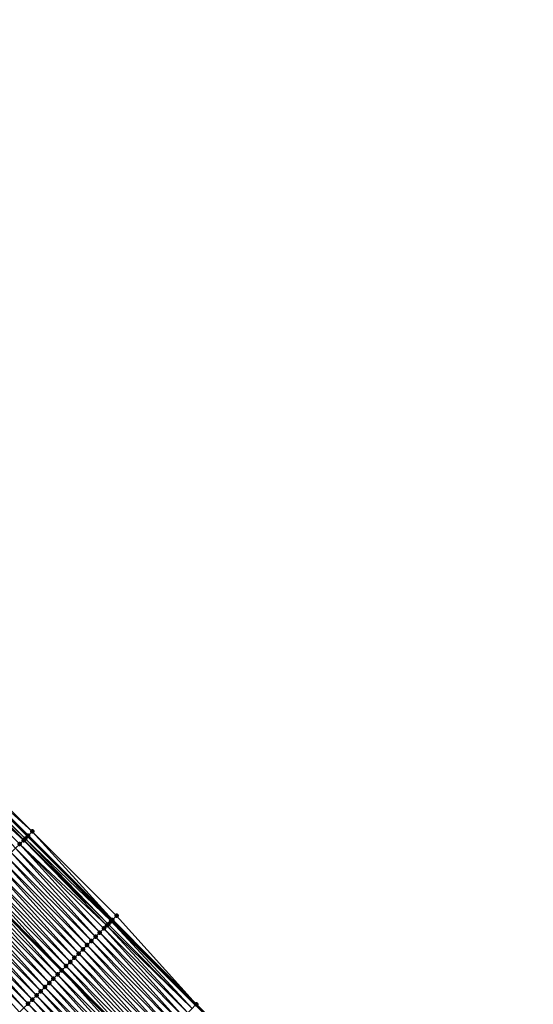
# Model space of a CAD drawing. Header units: feet. Extents: x 2017353 to 2024169, y 808050 to 818690.
# Tile 190 of 256: x 2019866 to 2019953, y 816396 to 816562. Entities that reach past the tile are written whole.
import ezdxf

# ---------------------------------------------------------------- set-up
doc = ezdxf.new("R2010")
doc.units = ezdxf.units.FT
doc.header["$MEASUREMENT"] = 0
for name, color, linetype, lineweight in [('EP_Travel Lane', 172, 'Continuous', 53), ('SB-Road Shots', 141, 'Continuous', 100), ('SB-Road X-Section', 40, 'Continuous', 13), ('STRIPING', 60, 'Continuous', 53)]:
    doc.layers.add(name, color=color, linetype=linetype, lineweight=lineweight)
doc.layers.add('I-77-MM15-17_SB-Surface-BORDER', color=7, linetype='Continuous')
doc.layers.add('I-77-MM15-17_SB-Surface-TIN', color=7, linetype='Continuous')

msp = doc.modelspace()

# ---------------------------------------------------------------- linework, layer by layer
at = {"layer": 'EP_Travel Lane'}
msp.add_polyline3d([(2019726.08249774, 816566.0837411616, 254.9996703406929), (2019740.174981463, 816551.9527903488, 254.8702114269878), (2019754.332186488, 816537.8265324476, 254.7160347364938), (2019768.489509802, 816523.7001565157, 254.5904398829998), (2019782.646874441, 816509.57373935, 254.4748194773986), (2019796.804311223, 816495.4472501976, 254.376637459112), (2019810.961691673, 816481.3208172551, 254.2648498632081), (2019825.118996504, 816467.194459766, 254.1347805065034), (2019839.276327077, 816453.0680765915, 254.0109357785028), (2019853.433723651, 816438.9416275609, 253.903040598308), (2019867.591143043, 816424.8151557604, 253.800664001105), (2019881.775190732, 816410.6340972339, 253.7074383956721), (2019895.874408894, 816396.4493934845, 253.6230885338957), (2019909.973556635, 816382.2647605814, 253.5212317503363), (2019924.072674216, 816368.0801580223, 253.4118800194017), (2019938.171826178, 816353.8955208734, 253.3110720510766), (2019952.270957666, 816339.7109043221, 253.2051925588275), (2019966.370024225, 816325.526353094, 253.0831622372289)], dxfattribs=at)
at = {"layer": 'I-77-MM15-17_SB-Surface-BORDER', "color": 3, "linetype": 'Continuous', "lineweight": -3}
msp.add_polyline3d([(2019726.184021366, 816566.1848652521, 254.9999811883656), (2019740.284093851, 816552.0621384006, 254.8706309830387), (2019755.08014478, 816538.5761525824, 254.7133064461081), (2019768.531153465, 816523.7418912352, 254.5904654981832), (2019782.688523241, 816509.6154815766, 254.4745600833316), (2019796.845965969, 816495.4889991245, 254.3762884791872), (2019811.003353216, 816481.3625720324, 254.2646170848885), (2019825.160664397, 816467.2362208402, 254.1345557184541), (2019840.024327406, 816453.8177305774, 254.0092070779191), (2019854.181714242, 816439.6913038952, 253.8974324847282), (2019868.339154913, 816425.5648234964, 253.7986717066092), (2019882.526150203, 816411.3806250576, 253.695746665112), (2019895.916173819, 816396.4909081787, 253.6229059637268), (2019910.015321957, 816382.3062745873, 253.5211835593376), (2019924.114439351, 816368.1216719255, 253.4118214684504), (2019938.708375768, 816354.4288857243, 253.3050031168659), (2019952.312722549, 816339.7524178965, 253.2051437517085), (2019966.411788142, 816325.5678673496, 253.082909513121)], dxfattribs=at)
at = {"layer": 'I-77-MM15-17_SB-Surface-TIN', "color": 128, "linetype": 'Continuous', "lineweight": -3}
for points in [[(2019853.4754041, 816438.983401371, 253.9027974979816), (2019868.339154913, 816425.5648234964, 253.7986717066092), (2019854.181714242, 816439.6913038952, 253.8974324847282)], [(2019866.874012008, 816424.0964523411, 253.800746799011), (2019852.769069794, 816438.2755229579, 253.9023231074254), (2019852.062645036, 816437.5677347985, 253.8799902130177)], [(2019867.144248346, 816424.3672534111, 253.8040734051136), (2019853.061936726, 816438.5690078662, 253.9052090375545), (2019852.769069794, 816438.2755229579, 253.9023231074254)], [(2019866.874012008, 816424.0964523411, 253.800746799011), (2019866.926503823, 816424.1490491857, 253.8019568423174), (2019852.769069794, 816438.2755229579, 253.9023231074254)], [(2019866.926503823, 816424.1490491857, 253.8019568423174), (2019867.144248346, 816424.3672534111, 253.8040734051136), (2019852.769069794, 816438.2755229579, 253.9023231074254)], [(2019853.061936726, 816438.5690078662, 253.9052090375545), (2019867.591143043, 816424.8151557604, 253.800664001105), (2019853.433723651, 816438.9416275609, 253.903040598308)], [(2019867.144248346, 816424.3672534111, 253.8040734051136), (2019867.591143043, 816424.8151557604, 253.800664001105), (2019853.061936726, 816438.5690078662, 253.9052090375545)], [(2019867.632829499, 816424.8569362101, 253.8003459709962), (2019853.4754041, 816438.983401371, 253.9027974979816), (2019853.433723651, 816438.9416275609, 253.903040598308)], [(2019867.632829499, 816424.8569362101, 253.8003459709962), (2019853.433723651, 816438.9416275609, 253.903040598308), (2019867.591143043, 816424.8151557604, 253.800664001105)], [(2019867.632829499, 816424.8569362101, 253.8003459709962), (2019868.339154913, 816425.5648234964, 253.7986717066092), (2019853.4754041, 816438.983401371, 253.9027974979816)], [(2019865.513627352, 816422.7334997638, 253.7507764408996), (2019866.220068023, 816423.4412720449, 253.7769551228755), (2019852.062645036, 816437.5677347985, 253.8799902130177)], [(2019866.220068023, 816423.4412720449, 253.7769551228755), (2019866.874012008, 816424.0964523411, 253.800746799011), (2019852.062645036, 816437.5677347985, 253.8799902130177)], [(2019881.604906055, 816410.4648311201, 253.7083923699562), (2019867.591143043, 816424.8151557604, 253.800664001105), (2019867.144248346, 816424.3672534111, 253.8040734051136)], [(2019867.632829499, 816424.8569362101, 253.8003459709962), (2019867.591143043, 816424.8151557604, 253.800664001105), (2019881.775190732, 816410.6340972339, 253.7074383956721)], [(2019881.604906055, 816410.4648311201, 253.7083923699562), (2019881.775190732, 816410.6340972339, 253.7074383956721), (2019867.591143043, 816424.8151557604, 253.800664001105)], [(2019881.816955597, 816410.675612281, 253.7072044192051), (2019868.339154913, 816425.5648234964, 253.7986717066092), (2019867.632829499, 816424.8569362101, 253.8003459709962)], [(2019881.816955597, 816410.675612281, 253.7072044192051), (2019867.632829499, 816424.8569362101, 253.8003459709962), (2019881.775190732, 816410.6340972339, 253.7074383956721)], [(2019881.816955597, 816410.675612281, 253.7072044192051), (2019882.526150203, 816411.3806250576, 253.695746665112), (2019868.339154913, 816425.5648234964, 253.7986717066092)], [(2019879.689049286, 816408.5608984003, 253.6614394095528), (2019866.220068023, 816423.4412720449, 253.7769551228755), (2019865.513627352, 816422.7334997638, 253.7507764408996)], [(2019880.898125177, 816409.7623885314, 253.6986032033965), (2019866.874012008, 816424.0964523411, 253.800746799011), (2019866.220068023, 816423.4412720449, 253.7769551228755)], [(2019879.689049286, 816408.5608984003, 253.6614394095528), (2019880.398381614, 816409.2657726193, 253.6842050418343), (2019866.220068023, 816423.4412720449, 253.7769551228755)], [(2019880.398381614, 816409.2657726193, 253.6842050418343), (2019880.898125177, 816409.7623885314, 253.6986032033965), (2019866.220068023, 816423.4412720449, 253.7769551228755)], [(2019881.107699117, 816409.970661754, 253.7032865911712), (2019866.926503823, 816424.1490491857, 253.8019568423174), (2019866.874012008, 816424.0964523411, 253.800746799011)], [(2019880.898125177, 816409.7623885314, 253.6986032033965), (2019881.107699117, 816409.970661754, 253.7032865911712), (2019866.874012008, 816424.0964523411, 253.800746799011)], [(2019881.107699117, 816409.970661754, 253.7032865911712), (2019867.144248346, 816424.3672534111, 253.8040734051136), (2019866.926503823, 816424.1490491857, 253.8019568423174)], [(2019881.107699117, 816409.970661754, 253.7032865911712), (2019881.604906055, 816410.4648311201, 253.7083923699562), (2019867.144248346, 816424.3672534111, 253.8040734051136)], [(2019877.561096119, 816406.4462316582, 253.6040312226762), (2019864.10080795, 816421.3178933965, 253.713387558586), (2019863.394407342, 816420.6100811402, 253.6968904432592)], [(2019878.270412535, 816407.151121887, 253.6228425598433), (2019864.807209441, 816422.0257047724, 253.730097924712), (2019864.10080795, 816421.3178933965, 253.713387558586)], [(2019877.561096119, 816406.4462316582, 253.6040312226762), (2019878.270412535, 816407.151121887, 253.6228425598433), (2019864.10080795, 816421.3178933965, 253.713387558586)], [(2019878.979730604, 816407.8560104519, 253.6420648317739), (2019865.513627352, 816422.7334997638, 253.7507764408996), (2019864.807209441, 816422.0257047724, 253.730097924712)], [(2019878.270412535, 816407.151121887, 253.6228425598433), (2019878.979730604, 816407.8560104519, 253.6420648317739), (2019864.807209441, 816422.0257047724, 253.730097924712)], [(2019878.979730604, 816407.8560104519, 253.6420648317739), (2019879.689049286, 816408.5608984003, 253.6614394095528), (2019865.513627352, 816422.7334997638, 253.7507764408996)], [(2019876.142444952, 816405.0364696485, 253.5618520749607), (2019862.687994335, 816419.9022812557, 253.6773969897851), (2019861.981580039, 816419.1944826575, 253.6575919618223)], [(2019876.851770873, 816405.7413503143, 253.5830253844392), (2019863.394407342, 816420.6100811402, 253.6968904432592), (2019862.687994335, 816419.9022812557, 253.6773969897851)], [(2019876.142444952, 816405.0364696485, 253.5618520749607), (2019876.851770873, 816405.7413503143, 253.5830253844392), (2019862.687994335, 816419.9022812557, 253.6773969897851)], [(2019876.851770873, 816405.7413503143, 253.5830253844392), (2019877.561096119, 816406.4462316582, 253.6040312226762), (2019863.394407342, 816420.6100811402, 253.6968904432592)], [(2019874.723782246, 816403.6267192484, 253.5168053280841), (2019861.275161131, 816418.4866886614, 253.6366724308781), (2019860.568734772, 816417.7789020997, 253.6139523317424)], [(2019875.433116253, 816404.3315917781, 253.5399882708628), (2019861.981580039, 816419.1944826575, 253.6575919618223), (2019861.275161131, 816418.4866886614, 253.6366724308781)], [(2019874.723782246, 816403.6267192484, 253.5168053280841), (2019875.433116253, 816404.3315917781, 253.5399882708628), (2019861.275161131, 816418.4866886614, 253.6366724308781)], [(2019875.433116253, 816404.3315917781, 253.5399882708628), (2019876.142444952, 816405.0364696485, 253.5618520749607), (2019861.981580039, 816419.1944826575, 253.6575919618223)], [(2019872.595787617, 816401.5120942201, 253.4490939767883), (2019859.14720601, 816416.3546188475, 253.5703331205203), (2019858.449456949, 816415.655541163, 253.5460951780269)], [(2019859.155890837, 816416.363320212, 253.5706348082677), (2019859.14720601, 816416.3546188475, 253.5703331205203), (2019873.29639221, 816402.2083029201, 253.4706646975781)], [(2019872.595787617, 816401.5120942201, 253.4490939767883), (2019873.29639221, 816402.2083029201, 253.4706646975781), (2019859.14720601, 816416.3546188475, 253.5703331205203)], [(2019873.305116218, 816402.2169721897, 253.470933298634), (2019859.862314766, 816417.071109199, 253.5927674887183), (2019859.155890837, 816416.363320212, 253.5706348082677)], [(2019873.305116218, 816402.2169721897, 253.470933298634), (2019859.155890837, 816416.363320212, 253.5706348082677), (2019873.29639221, 816402.2083029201, 253.4706646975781)], [(2019874.014450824, 816402.9218441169, 253.4942650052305), (2019860.568734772, 816417.7789020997, 253.6139523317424), (2019859.862314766, 816417.071109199, 253.5927674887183)], [(2019873.305116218, 816402.2169721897, 253.470933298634), (2019874.014450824, 816402.9218441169, 253.4942650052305), (2019859.862314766, 816417.071109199, 253.5927674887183)], [(2019874.014450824, 816402.9218441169, 253.4942650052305), (2019874.723782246, 816403.6267192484, 253.5168053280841), (2019860.568734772, 816417.7789020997, 253.6139523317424)], [(2019871.177134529, 816400.1023341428, 253.4064375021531), (2019857.743036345, 816414.9477488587, 253.5247658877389), (2019857.036607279, 816414.2399649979, 253.5013917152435)], [(2019871.886465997, 816400.8072092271, 253.428989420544), (2019858.449456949, 816415.655541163, 253.5460951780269), (2019857.743036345, 816414.9477488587, 253.5247658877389)], [(2019871.177134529, 816400.1023341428, 253.4064375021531), (2019871.886465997, 816400.8072092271, 253.428989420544), (2019857.743036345, 816414.9477488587, 253.5247658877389)], [(2019871.886465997, 816400.8072092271, 253.428989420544), (2019872.595787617, 816401.5120942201, 253.4490939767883), (2019858.449456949, 816415.655541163, 253.5460951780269)], [(2019869.758496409, 816398.6925590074, 253.3675003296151), (2019856.330183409, 816413.532175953, 253.4792730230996), (2019855.623783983, 816412.824362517, 253.4630615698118)], [(2019870.467806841, 816399.3974552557, 253.3848248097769), (2019857.036607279, 816414.2399649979, 253.5013917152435), (2019856.330183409, 816413.532175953, 253.4792730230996)], [(2019869.758496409, 816398.6925590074, 253.3675003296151), (2019870.467806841, 816399.3974552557, 253.3848248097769), (2019856.330183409, 816413.532175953, 253.4792730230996)], [(2019870.467806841, 816399.3974552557, 253.3848248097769), (2019871.177134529, 816400.1023341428, 253.4064375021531), (2019857.036607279, 816414.2399649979, 253.5013917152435)], [(2019867.63055901, 816396.5778764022, 253.3140103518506), (2019854.210978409, 816411.4087423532, 253.4290140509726), (2019853.504570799, 816410.7009370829, 253.4108249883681)], [(2019868.339877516, 816397.2827645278, 253.3333411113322), (2019854.917389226, 816412.1165444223, 253.447978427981), (2019854.210978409, 816411.4087423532, 253.4290140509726)], [(2019867.63055901, 816396.5778764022, 253.3140103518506), (2019868.339877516, 816397.2827645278, 253.3333411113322), (2019854.210978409, 816411.4087423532, 253.4290140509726)], [(2019869.049189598, 816397.9876591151, 253.3510758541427), (2019855.623783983, 816412.824362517, 253.4630615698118), (2019854.917389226, 816412.1165444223, 253.447978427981)], [(2019868.339877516, 816397.2827645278, 253.3333411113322), (2019869.049189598, 816397.9876591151, 253.3510758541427), (2019854.917389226, 816412.1165444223, 253.447978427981)], [(2019869.049189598, 816397.9876591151, 253.3510758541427), (2019869.758496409, 816398.6925590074, 253.3675003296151), (2019855.623783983, 816412.824362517, 253.4630615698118)], [(2019895.916173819, 816396.4909081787, 253.6229059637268), (2019882.526150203, 816411.3806250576, 253.695746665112), (2019881.816955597, 816410.675612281, 253.7072044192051)], [(2019866.921242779, 816395.8729859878, 253.2952448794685), (2019853.504570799, 816410.7009370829, 253.4108249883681), (2019852.798164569, 816409.993130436, 253.3929693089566)], [(2019866.211936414, 816395.1680856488, 253.2789307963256), (2019866.921242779, 816395.8729859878, 253.2952448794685), (2019852.798164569, 816409.993130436, 253.3929693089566)], [(2019866.921242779, 816395.8729859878, 253.2952448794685), (2019867.63055901, 816396.5778764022, 253.3140103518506), (2019853.504570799, 816410.7009370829, 253.4108249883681)], [(2019894.497576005, 816395.0810924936, 253.5939839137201), (2019880.898125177, 816409.7623885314, 253.6986032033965), (2019880.398381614, 816409.2657726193, 253.6842050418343)], [(2019895.206907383, 816395.7859676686, 253.6165137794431), (2019881.107699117, 816409.970661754, 253.7032865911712), (2019880.898125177, 816409.7623885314, 253.6986032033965)], [(2019894.497576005, 816395.0810924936, 253.5939839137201), (2019895.206907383, 816395.7859676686, 253.6165137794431), (2019880.898125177, 816409.7623885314, 253.6986032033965)], [(2019895.206907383, 816395.7859676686, 253.6165137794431), (2019881.604906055, 816410.4648311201, 253.7083923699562), (2019881.107699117, 816409.970661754, 253.7032865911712)], [(2019895.746553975, 816396.3223046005, 253.6236474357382), (2019881.775190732, 816410.6340972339, 253.7074383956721), (2019881.604906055, 816410.4648311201, 253.7083923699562)], [(2019895.206907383, 816395.7859676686, 253.6165137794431), (2019895.746553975, 816396.3223046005, 253.6236474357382), (2019881.604906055, 816410.4648311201, 253.7083923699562)], [(2019895.916173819, 816396.4909081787, 253.6229059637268), (2019881.816955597, 816410.675612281, 253.7072044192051), (2019881.775190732, 816410.6340972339, 253.7074383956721)], [(2019895.916173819, 816396.4909081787, 253.6229059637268), (2019881.775190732, 816410.6340972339, 253.7074383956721), (2019895.874408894, 816396.4493934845, 253.6230885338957)], [(2019895.746553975, 816396.3223046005, 253.6236474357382), (2019895.874408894, 816396.4493934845, 253.6230885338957), (2019881.775190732, 816410.6340972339, 253.7074383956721)], [(2019893.078910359, 816393.6713450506, 253.5482062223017), (2019879.689049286, 816408.5608984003, 253.6614394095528), (2019878.979730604, 816407.8560104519, 253.6420648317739)], [(2019893.788230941, 816394.3762310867, 253.5680533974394), (2019880.398381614, 816409.2657726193, 253.6842050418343), (2019879.689049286, 816408.5608984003, 253.6614394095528)], [(2019893.078910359, 816393.6713450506, 253.5482062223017), (2019893.788230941, 816394.3762310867, 253.5680533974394), (2019879.689049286, 816408.5608984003, 253.6614394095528)], [(2019893.788230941, 816394.3762310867, 253.5680533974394), (2019894.497576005, 816395.0810924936, 253.5939839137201), (2019880.398381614, 816409.2657726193, 253.6842050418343)], [(2019890.950955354, 816391.5566801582, 253.4903403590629), (2019877.561096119, 816406.4462316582, 253.6040312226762), (2019876.851770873, 816405.7413503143, 253.5830253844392)], [(2019891.66027967, 816392.2615624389, 253.5111150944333), (2019878.270412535, 816407.151121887, 253.6228425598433), (2019877.561096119, 816406.4462316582, 253.6040312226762)], [(2019890.950955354, 816391.5566801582, 253.4903403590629), (2019891.66027967, 816392.2615624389, 253.5111150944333), (2019877.561096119, 816406.4462316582, 253.6040312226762)], [(2019892.36959881, 816392.9664499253, 253.530604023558), (2019878.979730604, 816407.8560104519, 253.6420648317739), (2019878.270412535, 816407.151121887, 253.6228425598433)], [(2019891.66027967, 816392.2615624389, 253.5111150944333), (2019892.36959881, 816392.9664499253, 253.530604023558), (2019878.270412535, 816407.151121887, 253.6228425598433)], [(2019892.36959881, 816392.9664499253, 253.530604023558), (2019893.078910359, 816393.6713450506, 253.5482062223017), (2019878.979730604, 816407.8560104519, 253.6420648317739)], [(2019889.532299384, 816390.14692298, 253.4469672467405), (2019876.142444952, 816405.0364696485, 253.5618520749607), (2019875.433116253, 816404.3315917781, 253.5399882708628)], [(2019890.241624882, 816390.8518040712, 253.4680357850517), (2019876.851770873, 816405.7413503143, 253.5830253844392), (2019876.142444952, 816405.0364696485, 253.5618520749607)], [(2019889.532299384, 816390.14692298, 253.4469672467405), (2019890.241624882, 816390.8518040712, 253.4680357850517), (2019876.142444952, 816405.0364696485, 253.5618520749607)], [(2019890.241624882, 816390.8518040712, 253.4680357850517), (2019890.950955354, 816391.5566801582, 253.4903403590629), (2019876.851770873, 816405.7413503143, 253.5830253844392)], [(2019888.113641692, 816388.7371675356, 253.403165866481), (2019874.723782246, 816403.6267192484, 253.5168053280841), (2019874.014450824, 816402.9218441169, 253.4942650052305)], [(2019888.822972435, 816389.4420433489, 253.425538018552), (2019875.433116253, 816404.3315917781, 253.5399882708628), (2019874.723782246, 816403.6267192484, 253.5168053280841)], [(2019888.113641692, 816388.7371675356, 253.403165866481), (2019888.822972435, 816389.4420433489, 253.425538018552), (2019874.723782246, 816403.6267192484, 253.5168053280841)], [(2019888.822972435, 816389.4420433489, 253.425538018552), (2019889.532299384, 816390.14692298, 253.4469672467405), (2019875.433116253, 816404.3315917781, 253.5399882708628)], [(2019885.985630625, 816386.6225590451, 253.3313688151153), (2019872.595787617, 816401.5120942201, 253.4490939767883), (2019871.886465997, 816400.8072092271, 253.428989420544)], [(2019886.694968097, 816387.3274280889, 253.3554130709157), (2019873.29639221, 816402.2083029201, 253.4706646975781), (2019872.595787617, 816401.5120942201, 253.4490939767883)], [(2019885.985630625, 816386.6225590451, 253.3313688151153), (2019886.694968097, 816387.3274280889, 253.3554130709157), (2019872.595787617, 816401.5120942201, 253.4490939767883)], [(2019873.305116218, 816402.2169721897, 253.470933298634), (2019873.29639221, 816402.2083029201, 253.4706646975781), (2019887.39558332, 816388.0236263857, 253.3795893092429)], [(2019886.694968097, 816387.3274280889, 253.3554130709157), (2019887.39558332, 816388.0236263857, 253.3795893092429), (2019873.29639221, 816402.2083029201, 253.4706646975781)], [(2019887.404307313, 816388.0322953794, 253.3798903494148), (2019874.014450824, 816402.9218441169, 253.4942650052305), (2019873.305116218, 816402.2169721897, 253.470933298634)], [(2019887.404307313, 816388.0322953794, 253.3798903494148), (2019873.305116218, 816402.2169721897, 253.470933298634), (2019887.39558332, 816388.0236263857, 253.3795893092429)], [(2019887.404307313, 816388.0322953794, 253.3798903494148), (2019888.113641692, 816388.7371675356, 253.403165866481), (2019874.014450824, 816402.9218441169, 253.4942650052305)], [(2019884.566973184, 816385.2128033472, 253.2876300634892), (2019871.177134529, 816400.1023341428, 253.4064375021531), (2019870.467806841, 816399.3974552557, 253.3848248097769)], [(2019885.276299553, 816385.9176835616, 253.3089152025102), (2019871.886465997, 816400.8072092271, 253.428989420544), (2019871.177134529, 816400.1023341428, 253.4064375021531)], [(2019884.566973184, 816385.2128033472, 253.2876300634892), (2019885.276299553, 816385.9176835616, 253.3089152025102), (2019871.177134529, 816400.1023341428, 253.4064375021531)], [(2019885.276299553, 816385.9176835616, 253.3089152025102), (2019885.985630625, 816386.6225590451, 253.3313688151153), (2019871.886465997, 816400.8072092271, 253.428989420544)], [(2019882.439048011, 816383.098108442, 253.2371772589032), (2019869.049189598, 816397.9876591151, 253.3510758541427), (2019868.339877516, 816397.2827645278, 253.3333411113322)], [(2019883.148359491, 816383.8030036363, 253.2547624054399), (2019869.758496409, 816398.6925590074, 253.3675003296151), (2019869.049189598, 816397.9876591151, 253.3510758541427)], [(2019882.439048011, 816383.098108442, 253.2371772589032), (2019883.148359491, 816383.8030036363, 253.2547624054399), (2019869.049189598, 816397.9876591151, 253.3510758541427)], [(2019883.857661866, 816384.5079079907, 253.2700850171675), (2019870.467806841, 816399.3974552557, 253.3848248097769), (2019869.758496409, 816398.6925590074, 253.3675003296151)], [(2019883.148359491, 816383.8030036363, 253.2547624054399), (2019883.857661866, 816384.5079079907, 253.2700850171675), (2019869.758496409, 816398.6925590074, 253.3675003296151)], [(2019883.857661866, 816384.5079079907, 253.2700850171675), (2019884.566973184, 816385.2128033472, 253.2876300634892), (2019870.467806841, 816399.3974552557, 253.3848248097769)], [(2019881.020410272, 816381.6883329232, 253.1983342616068), (2019867.63055901, 816396.5778764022, 253.3140103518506), (2019866.921242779, 816395.8729859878, 253.2952448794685)], [(2019881.729726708, 816382.3932231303, 253.2171511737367), (2019868.339877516, 816397.2827645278, 253.3333411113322), (2019867.63055901, 816396.5778764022, 253.3140103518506)], [(2019881.020410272, 816381.6883329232, 253.1983342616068), (2019881.729726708, 816382.3932231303, 253.2171511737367), (2019867.63055901, 816396.5778764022, 253.3140103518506)], [(2019881.729726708, 816382.3932231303, 253.2171511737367), (2019882.439048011, 816383.098108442, 253.2371772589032), (2019868.339877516, 816397.2827645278, 253.3333411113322)], [(2019910.015321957, 816382.3062745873, 253.5211835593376), (2019895.916173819, 816396.4909081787, 253.6229059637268), (2019895.874408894, 816396.4493934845, 253.6230885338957)]]:
    msp.add_3dface(points, dxfattribs=at)
at = {"layer": 'SB-Road Shots', "lineweight": 100}
for p in [(2019867.632829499, 816424.8569362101, 253.8003459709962), (2019868.339154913, 816425.5648234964, 253.7986717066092), (2019866.220068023, 816423.4412720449, 253.7769551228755), (2019866.874012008, 816424.0964523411, 253.800746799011), (2019866.926503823, 816424.1490491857, 253.8019568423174), (2019867.144248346, 816424.3672534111, 253.8040734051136), (2019882.526150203, 816411.3806250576, 253.695746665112), (2019880.898125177, 816409.7623885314, 253.6986032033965), (2019881.107699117, 816409.970661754, 253.7032865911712), (2019881.604906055, 816410.4648311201, 253.7083923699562), (2019881.816955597, 816410.675612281, 253.7072044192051), (2019879.689049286, 816408.5608984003, 253.6614394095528), (2019880.398381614, 816409.2657726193, 253.6842050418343), (2019877.561096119, 816406.4462316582, 253.6040312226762), (2019878.270412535, 816407.151121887, 253.6228425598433), (2019878.979730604, 816407.8560104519, 253.6420648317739), (2019876.142444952, 816405.0364696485, 253.5618520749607), (2019876.851770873, 816405.7413503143, 253.5830253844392), (2019874.723782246, 816403.6267192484, 253.5168053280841), (2019875.433116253, 816404.3315917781, 253.5399882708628), (2019872.595787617, 816401.5120942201, 253.4490939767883), (2019873.305116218, 816402.2169721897, 253.470933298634), (2019874.014450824, 816402.9218441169, 253.4942650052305), (2019871.177134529, 816400.1023341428, 253.4064375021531), (2019871.886465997, 816400.8072092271, 253.428989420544), (2019869.049189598, 816397.9876591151, 253.3510758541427), (2019869.758496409, 816398.6925590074, 253.3675003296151), (2019870.467806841, 816399.3974552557, 253.3848248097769), (2019867.63055901, 816396.5778764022, 253.3140103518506), (2019868.339877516, 816397.2827645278, 253.3333411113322), (2019895.916173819, 816396.4909081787, 253.6229059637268)]:
    msp.add_point(p, dxfattribs=at)
at = {"layer": 'SB-Road X-Section', "extrusion": (-0.7078682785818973, 0.7063202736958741, 0.005845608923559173), "elevation": -853141.3121934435, "flags": 128}
msp.add_lwpolyline([(-2004629.967845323, 5241.018685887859), (-2004628.967845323, 5241.020360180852), (-2004628.276107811, 5241.024087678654), (-2004627.967845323, 5241.021971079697), (-2004627.893536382, 5241.020761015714), (-2004626.967845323, 5240.996968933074), (-2004625.967845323, 5240.97078980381), (-2004624.967845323, 5240.950110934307), (-2004623.967845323, 5240.933400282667), (-2004622.967845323, 5240.91690288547), (-2004621.967845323, 5240.89740909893), (-2004620.967845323, 5240.877603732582), (-2004619.967845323, 5240.856683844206), (-2004618.967845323, 5240.833963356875), (-2004617.967845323, 5240.812778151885), (-2004616.967845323, 5240.790645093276), (-2004615.967845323, 5240.766105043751), (-2004614.967845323, 5240.744775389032), (-2004613.967845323, 5240.721400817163), (-2004612.967845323, 5240.6992817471), (-2004611.967845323, 5240.683070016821), (-2004610.967845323, 5240.667986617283), (-2004609.967845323, 5240.649021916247), (-2004608.967845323, 5240.630832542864), (-2004607.967845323, 5240.612976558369), (-2004606.967845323, 5240.596470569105), (-2004605.967845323, 5240.581000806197), (-2004605.66363162, 5240.573481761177), (-2004604.967845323, 5240.548316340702), (-2004604.469250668, 5240.527081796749)], dxfattribs=at)
at = {"layer": 'SB-Road X-Section', "extrusion": (-0.7049549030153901, 0.7092291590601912, 0.00570829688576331), "elevation": -844901.885226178, "flags": 128}
msp.add_lwpolyline([(-2008125.508374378, 5076.729259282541), (-2008124.508374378, 5076.740717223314), (-2008124.209386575, 5076.741905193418), (-2008123.508374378, 5076.736799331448), (-2008123.212910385, 5076.732115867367), (-2008122.508374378, 5076.717717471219), (-2008121.508374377, 5076.694951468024), (-2008120.508374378, 5076.67557657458), (-2008119.508374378, 5076.656353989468), (-2008118.508374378, 5076.637542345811), (-2008117.508374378, 5076.616536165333), (-2008116.508374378, 5076.595362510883), (-2008115.508374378, 5076.573498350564), (-2008114.508374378, 5076.550315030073), (-2008113.508374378, 5076.527774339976), (-2008112.508374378, 5076.504442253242), (-2008111.508374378, 5076.482602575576), (-2008110.508374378, 5076.462497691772), (-2008109.508374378, 5076.439945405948), (-2008108.508374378, 5076.418332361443), (-2008107.508374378, 5076.401007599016), (-2008106.508374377, 5076.384582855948), (-2008105.508374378, 5076.366847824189), (-2008104.508374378, 5076.347516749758), (-2008103.508374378, 5076.328750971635), (-2008102.508374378, 5076.31243662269), (-2008101.508374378, 5076.295778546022), (-2008101.11414848, 5076.28648862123), (-2008100.508374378, 5076.267107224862), (-2008100.373386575, 5076.262142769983)], dxfattribs=at)
at = {"layer": 'STRIPING'}
msp.add_polyline3d([(2019703.498789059, 816571.8185415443, 254.9094523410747), (2019717.612920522, 816557.6489922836, 254.7858327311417), (2019731.731008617, 816543.4921729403, 254.6452735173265), (2019745.888249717, 816529.3658919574, 254.4982475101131), (2019760.045524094, 816515.23957777, 254.3592626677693), (2019774.202916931, 816501.1131453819, 254.2489030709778), (2019788.360209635, 816486.9868129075, 254.1143459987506), (2019802.517619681, 816472.8603633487, 254.0081466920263), (2019816.675006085, 816458.7339373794, 253.8962330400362), (2019830.832407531, 816444.6074964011, 253.7879549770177), (2019844.989772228, 816430.4810920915, 253.6707962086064), (2019859.14720601, 816416.3546188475, 253.5703331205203), (2019873.29639221, 816402.2083029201, 253.4706646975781), (2019887.39558332, 816388.0236263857, 253.3795893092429), (2019901.494721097, 816373.839003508, 253.2752597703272), (2019915.593884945, 816359.6543544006, 253.1774088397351), (2019929.692984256, 816345.4697702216, 253.0635208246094), (2019943.792115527, 816331.2851538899, 252.9575766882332), (2019957.891175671, 816317.1006091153, 252.8339558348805)], dxfattribs=at)

doc.saveas('drawing.dxf')
